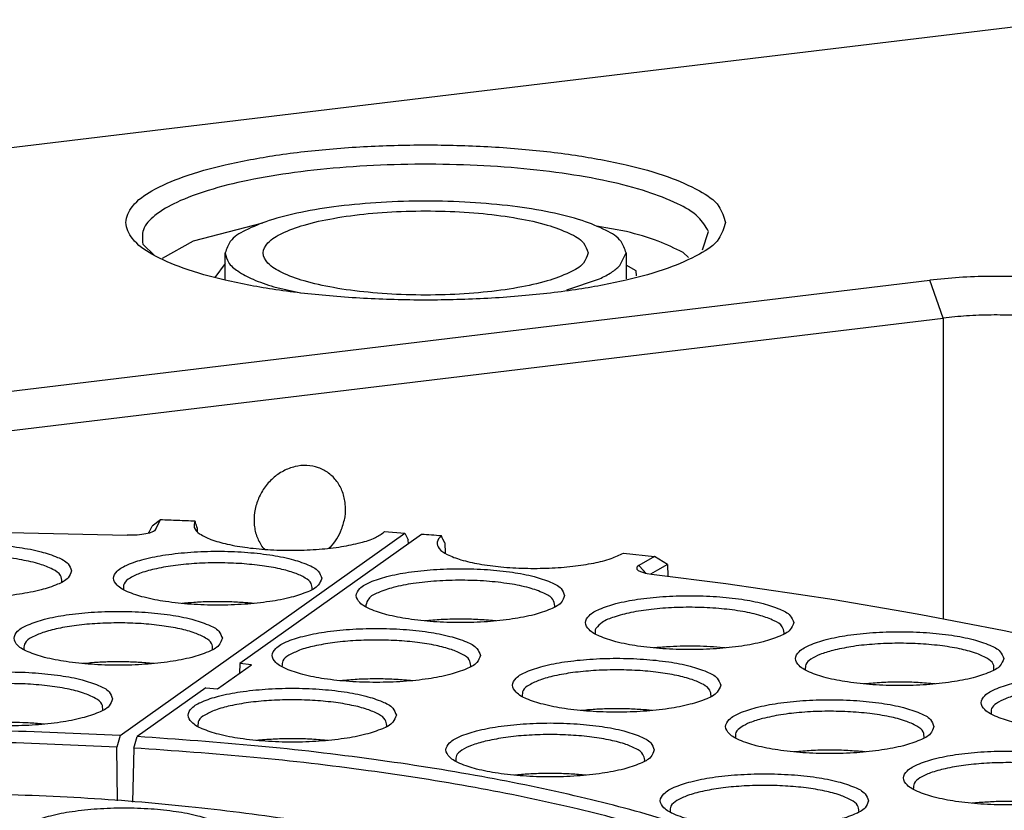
# Model space of a CAD drawing. Header units: inches. Extents: x -399 to 442, y -299 to 295.
# Tile 127 of 138: x 246 to 271, y 223 to 243. Entities that reach past the tile are written whole.
import ezdxf

# ---------------------------------------------------------------- set-up
doc = ezdxf.new("R2010")
doc.units = ezdxf.units.IN

# ---------------------------------------------------------------- blocks, each defined once
blk = doc.blocks.new('6960-0041_4__311', base_point=(313.698, 294.794))
at = {"color": 7, "linetype": 'Continuous'}
for p, q in [((313.698, 295.304), (313.698, 296.143)), ((326.206, 295.742), (326.398, 296.143)), ((326.398, 296.143), (326.398, 295.328)), ((324.518, 294.977), (325.56, 295.327)), ((315.231, 295.072), (316.083, 294.877))]:
    blk.add_line(p, q, dxfattribs=at)
for points, knots in [([(326.398, 296.143), (326.356, 296.273), (326.252, 296.593), (325.696, 296.91), (324.954, 297.21), (323.949, 297.455), (322.764, 297.644), (321.44, 297.76), (320.048, 297.8), (318.657, 297.76), (317.333, 297.644), (316.147, 297.455), (315.142, 297.21), (314.401, 296.91), (313.844, 296.593), (313.74, 296.273), (313.698, 296.143)], [0, 0, 0, 0, 0.398866, 0.983016, 1.801205, 2.839804, 4.059618, 5.407261, 6.820867, 8.234472, 9.582116, 10.801931, 11.840531, 12.658721, 13.242872, 13.641739, 13.641739, 13.641739, 13.641739]), ([(325.198, 296.143), (325.158, 296.257), (325.056, 296.543), (324.536, 296.809), (323.849, 297.064), (322.923, 297.263), (321.844, 297.406), (320.658, 297.479), (319.438, 297.479), (318.253, 297.406), (317.172, 297.263), (316.253, 297.064), (315.548, 296.809), (315.069, 296.543), (314.83, 296.143), (315.069, 295.743), (315.548, 295.477), (316.253, 295.222), (317.172, 295.023), (318.253, 294.88), (319.438, 294.807), (320.658, 294.807), (321.844, 294.88), (322.923, 295.023), (323.849, 295.222), (324.536, 295.477), (325.056, 295.743), (325.158, 296.029), (325.198, 296.143)], [0, 0, 0, 0, 0.352347, 0.885349, 1.638568, 2.59198, 3.701395, 4.909296, 6.150824, 7.358726, 8.468139, 9.421553, 10.17477, 10.707773, 11.06012, 11.412467, 11.94547, 12.698687, 13.652101, 14.761515, 15.969416, 17.210944, 18.418845, 19.52826, 20.481672, 21.234891, 21.767893, 22.12024, 22.12024, 22.12024, 22.12024]), ([(313.698, 296.143), (313.723, 296.041), (313.78, 295.804), (314.13, 295.531), (314.612, 295.274), (315.009, 295.145), (315.231, 295.072)], [0, 0, 0, 0, 0.306633, 0.714534, 1.264164, 1.960046, 1.960046, 1.960046, 1.960046]), ([(325.56, 295.327), (325.69, 295.388), (325.924, 295.498), (326.119, 295.667), (326.206, 295.742)], [0, 0, 0, 0, 0.4286507, 0.7715119, 0.7715119, 0.7715119, 0.7715119])]:
    blk.add_open_spline(points, degree=3, knots=knots, dxfattribs=at)
blk = doc.blocks.new('plugs__315', base_point=(160.242, 164.081))
blk.add_blockref('6960-0041_4__311', (313.698, 294.794))
blk = doc.blocks.new('E6980-24110__350', base_point=(64.875, 148.295))
at = {"color": 7, "linetype": 'Continuous'}
for p, q in [((340.587, 303.537), (218.14, 288.759)), ((314.88, 297.084), (312.676, 296.513)), ((326.412, 296.824), (325.466, 296.996)), ((328.817, 296.246), (329.014, 296.829)), ((312.676, 296.513), (311.702, 295.972)), ((311.083, 296.423), (311.454, 296.064)), ((328.373, 296), (328.205, 296.161)), ((313.698, 295.81), (313.363, 295.364)), ((326.723, 295.576), (326.398, 295.756)), ((326.734, 295.415), (326.723, 295.576)), ((303.915, 291.406), (336.029, 295.282)), ((303.915, 290.155), (336.451, 294.081)), ((314.949, 286.75), (314.886, 286.803)), ((317.03, 286.822), (316.979, 286.785))]:
    blk.add_line(p, q, dxfattribs=at)
at = {"color": 1, "linetype": 'Continuous'}
for q in [(336.029, 295.282), (336.451, 284.551)]:
    blk.add_line((336.451, 294.081), q, dxfattribs=at)
at = {"color": 7, "linetype": 'Continuous'}
for points, knots in [([(329.548, 297.109), (329.495, 297.29), (329.364, 297.728), (328.636, 298.185), (327.657, 298.614), (326.325, 298.976), (324.739, 299.267), (322.946, 299.469), (321.028, 299.572), (319.068, 299.572), (317.151, 299.469), (315.359, 299.267), (313.769, 298.976), (312.446, 298.614), (311.445, 298.185), (310.768, 297.728), (310.458, 297.109), (310.768, 296.489), (311.445, 296.033), (312.446, 295.604), (313.769, 295.242), (315.359, 294.95), (317.151, 294.749), (319.068, 294.646), (321.028, 294.646), (322.946, 294.749), (324.739, 294.95), (326.325, 295.242), (327.657, 295.604), (328.636, 296.033), (329.364, 296.489), (329.495, 296.928), (329.548, 297.109)], [0, 0, 0, 0, 0.551754, 1.336383, 2.424618, 3.807351, 5.442252, 7.268597, 9.214176, 11.200216, 13.145795, 14.97214, 16.607041, 17.989774, 19.078009, 19.862639, 20.414392, 20.966145, 21.750775, 22.83901, 24.221743, 25.856644, 27.682989, 29.628568, 31.614608, 33.560187, 35.386532, 37.021433, 38.404166, 39.492401, 40.277031, 40.828784, 40.828784, 40.828784, 40.828784]), ([(329.014, 296.829), (328.915, 296.988), (328.677, 297.372), (327.955, 297.757), (327.001, 298.131), (325.77, 298.442), (324.329, 298.692), (322.724, 298.865), (321.017, 298.957), (319.273, 298.961), (317.559, 298.88), (315.939, 298.715), (314.475, 298.473), (313.225, 298.167), (312.22, 297.804), (311.52, 297.408), (311.04, 296.939), (311.069, 296.581), (311.083, 296.423)], [0, 0, 0, 0, 0.554302, 1.336403, 2.373615, 3.649927, 5.128765, 6.761193, 8.490298, 10.254509, 11.990612, 13.636705, 15.135201, 16.436097, 17.501152, 18.311387, 18.887143, 19.344158, 19.344158, 19.344158, 19.344158]), ([(328.205, 296.161), (327.946, 296.286), (327.37, 296.564), (326.753, 296.732), (326.412, 296.824)], [0, 0, 0, 0, 0.859619, 1.914914, 1.914914, 1.914914, 1.914914]), ([(342.673, 294.656), (342.509, 294.733), (342.138, 294.907), (341.483, 295.08), (340.707, 295.23), (339.832, 295.335), (338.894, 295.397), (337.926, 295.409), (336.967, 295.378), (336.337, 295.313), (336.029, 295.282)], [0, 0, 0, 0, 0.544952, 1.225946, 2.024672, 2.915222, 3.866792, 4.845604, 5.816599, 6.745083, 6.745083, 6.745083, 6.745083]), ([(341.767, 293.581), (341.635, 293.643), (341.339, 293.782), (340.815, 293.92), (340.194, 294.04), (339.494, 294.124), (338.743, 294.173), (337.969, 294.183), (337.202, 294.158), (336.698, 294.107), (336.451, 294.081)], [0, 0, 0, 0, 0.435962, 0.980757, 1.619738, 2.332178, 3.093434, 3.876483, 4.653279, 5.396066, 5.396066, 5.396066, 5.396066]), ([(317.384, 287.385), (317.427, 287.516), (317.511, 287.777), (317.518, 288.186), (317.431, 288.572), (317.249, 288.911), (316.984, 289.179), (316.654, 289.354), (316.284, 289.425), (315.899, 289.388), (315.528, 289.246), (315.194, 289.011), (314.919, 288.698), (314.72, 288.329), (314.611, 287.927), (314.601, 287.521), (314.684, 287.131), (314.819, 286.911), (314.886, 286.803)], [0, 0, 0, 0, 0.414016, 0.818646, 1.210382, 1.589005, 1.95796, 2.323624, 2.693421, 3.073466, 3.466789, 3.872749, 4.287517, 4.705189, 5.119205, 5.523835, 5.915571, 6.294195, 6.294195, 6.294195, 6.294195]), ([(317.03, 286.822), (317.102, 286.907), (317.246, 287.079), (317.338, 287.282), (317.384, 287.385)], [0, 0, 0, 0, 0.3334007, 0.6678282, 0.6678282, 0.6678282, 0.6678282])]:
    blk.add_open_spline(points, degree=3, knots=knots, dxfattribs=at)
blk = doc.blocks.new('E6980-64110__351', base_point=(64.875, 148.295))
for name, p in [('E6980-24110__350', (64.875, 148.295)), ('plugs__315', (160.242, 164.081))]:
    blk.add_blockref(name, p)
blk = doc.blocks.new('N2390-20301_8__385', base_point=(310.754, 272.837))
at = {"color": 7, "linetype": 'Continuous'}
for p, q in [((319.917, 287.226), (314.156, 283.129)), ((320.576, 287.111), (320.545, 287.177)), ((320.596, 287.07), (320.576, 287.111)), ((320.654, 286.962), (320.596, 287.07)), ((320.654, 286.962), (320.662, 286.628)), ((326.317, 286.634), (327.305, 286.522)), ((327.305, 286.522), (326.809, 286.241)), ((327.71, 286.272), (327.305, 286.522)), ((326.743, 286.182), (326.736, 286.162)), ((326.736, 286.162), (326.745, 286.121)), ((326.758, 286.202), (326.743, 286.182)), ((326.809, 286.241), (326.758, 286.202)), ((327.71, 286.272), (327.398, 286.095)), ((327.71, 286.272), (327.719, 285.899)), ((326.745, 286.121), (326.785, 286.082)), ((326.785, 286.082), (326.854, 286.045)), ((326.854, 286.045), (326.949, 286.013)), ((326.949, 286.013), (327.005, 285.998)), ((327.005, 285.998), (327.067, 285.986)), ((327.067, 285.986), (327.202, 285.965)), ((327.398, 286.095), (327.177, 285.969)), ((327.202, 285.965), (329.564, 285.663)), ((329.564, 285.663), (331.866, 285.333)), ((331.866, 285.333), (332.994, 285.157)), ((318.159, 284.932), (318.162, 284.922)), ((324.135, 284.92), (324.147, 284.96)), ((332.994, 285.157), (335.2, 284.785)), ((335.2, 284.785), (335.74, 284.688)), ((335.74, 284.688), (338.377, 284.178)), ((320.079, 284.487), (320.019, 284.481)), ((322.277, 284.481), (322.233, 284.486)), ((325.423, 284.075), (325.427, 284.065)), ((331.4, 284.064), (331.411, 284.103)), ((338.377, 284.178), (340.893, 283.627)), ((327.326, 283.629), (327.283, 283.624)), ((329.54, 283.624), (329.48, 283.631)), ((313.455, 282.328), (314.532, 283.094)), ((314.156, 283.129), (314.149, 282.821)), ((314.532, 283.094), (314.156, 283.129)), ((315.494, 283.037), (315.498, 283.027)), ((321.471, 283.026), (321.482, 283.065)), ((332.08, 282.935), (332.084, 282.925)), ((317.414, 282.593), (317.355, 282.586)), ((319.612, 282.586), (319.568, 282.591)), ((333.966, 282.487), (333.939, 282.484)), ((336.196, 282.484), (336.119, 282.492)), ((313.079, 282.363), (310.905, 280.817)), ((313.079, 282.363), (313.455, 282.328)), ((329.084, 282.08), (329.095, 282.11)), ((323.109, 282.092), (323.114, 282.081)), ((325.123, 281.656), (324.97, 281.641)), ((327.227, 281.641), (327.046, 281.659)), ((337.965, 281.539), (337.969, 281.529)), ((318.806, 281.131), (318.817, 281.17)), ((312.83, 281.142), (312.833, 281.132)), ((310.794, 280.453), (310.905, 280.817)), ((314.75, 280.698), (314.69, 280.691)), ((316.947, 280.692), (316.904, 280.697)), ((329.865, 280.78), (329.869, 280.77)), ((335.842, 280.769), (335.844, 280.773)), ((310.794, 280.453), (310.754, 278.74)), ((331.742, 280.331), (331.724, 280.329)), ((333.982, 280.329), (333.896, 280.339)), ((321.002, 280.039), (321.006, 280.031)), ((326.976, 280.029), (326.989, 280.069)), ((322.969, 279.601), (322.863, 279.59)), ((325.121, 279.591), (324.893, 279.612)), ((335.503, 279.151), (335.507, 279.142)), ((337.473, 278.713), (337.364, 278.701))]:
    blk.add_line(p, q, dxfattribs=at)
at = {"color": 1, "linetype": 'Continuous'}
for p, q in [((326.948, 286.079), (326.809, 286.241)), ((327.021, 285.995), (326.948, 286.079))]:
    blk.add_line(p, q, dxfattribs=at)
at = {"color": 7, "linetype": 'Continuous'}
for points, knots in [([(320.545, 287.177), (320.441, 287.186), (320.231, 287.202), (320.022, 287.218), (319.917, 287.226)], [0, 0, 0, 0, 0.3145229, 0.629541, 0.629541, 0.629541, 0.629541]), ([(320.545, 287.177), (320.484, 287.116), (320.369, 286.999), (320.479, 286.724), (320.772, 286.559), (321.201, 286.397), (321.775, 286.273), (322.453, 286.185), (323.196, 286.143), (323.958, 286.149), (324.69, 286.202), (325.344, 286.303), (325.89, 286.427), (326.188, 286.571), (326.317, 286.634)], [0, 0, 0, 0, 0.23831, 0.448528, 0.766886, 1.229392, 1.824038, 2.520697, 3.279656, 4.056109, 4.803883, 5.479059, 6.043783, 6.471241, 6.471241, 6.471241, 6.471241]), ([(324.45, 285.283), (324.419, 285.363), (324.339, 285.566), (323.951, 285.742), (323.444, 285.913), (322.765, 286.038), (321.987, 286.119), (321.149, 286.147), (320.313, 286.119), (319.532, 286.038), (318.859, 285.913), (318.337, 285.742), (317.983, 285.566), (317.798, 285.283), (317.983, 285.001), (318.337, 284.825), (318.859, 284.654), (319.532, 284.529), (320.313, 284.447), (321.149, 284.42), (321.987, 284.447), (322.765, 284.529), (323.444, 284.654), (323.951, 284.825), (324.339, 285.001), (324.419, 285.204), (324.45, 285.283)], [0, 0, 0, 0, 0.248013, 0.63675, 1.190211, 1.887011, 2.687469, 3.542067, 4.396665, 5.197123, 5.893923, 6.447384, 6.83612, 7.084134, 7.332147, 7.720883, 8.274345, 8.971144, 9.771602, 10.626201, 11.480799, 12.281257, 12.978057, 13.531518, 13.920254, 14.168267, 14.168267, 14.168267, 14.168267]), ([(324.147, 284.96), (324.13, 285.034), (324.087, 285.222), (323.741, 285.392), (323.292, 285.552), (322.674, 285.672), (321.96, 285.751), (321.186, 285.779), (320.41, 285.755), (319.688, 285.681), (319.059, 285.565), (318.594, 285.406), (318.237, 285.242), (318.174, 285.053), (318.15, 284.979)], [0, 0, 0, 0, 0.21803, 0.557769, 1.053549, 1.687886, 2.423832, 3.214244, 4.007125, 4.750264, 5.395858, 5.905728, 6.259861, 6.484726, 6.484726, 6.484726, 6.484726]), ([(331.714, 284.427), (331.683, 284.506), (331.603, 284.709), (331.215, 284.885), (330.708, 285.056), (330.029, 285.181), (329.251, 285.263), (328.414, 285.29), (327.577, 285.263), (326.796, 285.181), (326.123, 285.056), (325.601, 284.885), (325.247, 284.709), (325.062, 284.427), (325.247, 284.144), (325.601, 283.968), (326.123, 283.797), (326.796, 283.672), (327.577, 283.59), (328.414, 283.563), (329.251, 283.59), (330.029, 283.672), (330.708, 283.797), (331.215, 283.968), (331.603, 284.144), (331.683, 284.347), (331.714, 284.427)], [0, 0, 0, 0, 0.248013, 0.63675, 1.190211, 1.887011, 2.687469, 3.542067, 4.396665, 5.197123, 5.893923, 6.447384, 6.83612, 7.084134, 7.332147, 7.720883, 8.274345, 8.971144, 9.771602, 10.626201, 11.480799, 12.281257, 12.978057, 13.531518, 13.920254, 14.168267, 14.168267, 14.168267, 14.168267]), ([(318.15, 284.979), (318.151, 284.971), (318.152, 284.955), (318.157, 284.94), (318.159, 284.932)], [0, 0, 0, 0, 0.02394409, 0.04837223, 0.04837223, 0.04837223, 0.04837223]), ([(331.411, 284.103), (331.397, 284.173), (331.36, 284.349), (331.048, 284.516), (330.638, 284.671), (330.071, 284.793), (329.409, 284.878), (328.681, 284.918), (327.937, 284.912), (327.223, 284.858), (326.582, 284.764), (326.063, 284.625), (325.664, 284.483), (325.506, 284.312), (325.443, 284.244)], [0, 0, 0, 0, 0.205916, 0.518438, 0.972193, 1.555098, 2.237418, 2.980061, 3.73899, 4.468896, 5.126753, 5.675603, 6.089501, 6.364766, 6.364766, 6.364766, 6.364766]), ([(322.233, 284.486), (322.057, 284.501), (321.698, 284.531), (321.156, 284.542), (320.614, 284.532), (320.255, 284.502), (320.079, 284.487)], [0, 0, 0, 0, 0.530397, 1.078154, 1.626125, 2.157152, 2.157152, 2.157152, 2.157152]), ([(321.785, 283.388), (321.754, 283.468), (321.674, 283.671), (321.286, 283.847), (320.779, 284.018), (320.101, 284.143), (319.322, 284.225), (318.485, 284.252), (317.648, 284.225), (316.868, 284.143), (316.195, 284.018), (315.673, 283.847), (315.318, 283.671), (315.133, 283.388), (315.318, 283.106), (315.673, 282.93), (316.195, 282.759), (316.868, 282.634), (317.648, 282.552), (318.485, 282.525), (319.322, 282.552), (320.101, 282.634), (320.779, 282.759), (321.286, 282.93), (321.674, 283.106), (321.754, 283.309), (321.785, 283.388)], [0, 0, 0, 0, 0.248013, 0.63675, 1.190211, 1.887011, 2.687469, 3.542067, 4.396665, 5.197123, 5.893923, 6.447384, 6.83612, 7.084134, 7.332147, 7.720883, 8.274345, 8.971144, 9.771602, 10.626201, 11.480799, 12.281257, 12.978057, 13.531518, 13.920254, 14.168267, 14.168267, 14.168267, 14.168267]), ([(325.443, 284.244), (325.43, 284.216), (325.406, 284.162), (325.418, 284.104), (325.423, 284.075)], [0, 0, 0, 0, 0.0887944, 0.1738582, 0.1738582, 0.1738582, 0.1738582]), ([(338.37, 283.286), (338.339, 283.365), (338.26, 283.569), (337.872, 283.744), (337.365, 283.916), (336.686, 284.041), (335.908, 284.122), (335.07, 284.15), (334.234, 284.122), (333.453, 284.041), (332.78, 283.916), (332.258, 283.744), (331.904, 283.569), (331.718, 283.286), (331.904, 283.004), (332.258, 282.828), (332.78, 282.657), (333.453, 282.532), (334.234, 282.45), (335.07, 282.423), (335.908, 282.45), (336.686, 282.532), (337.365, 282.657), (337.872, 282.828), (338.26, 283.004), (338.339, 283.207), (338.37, 283.286)], [0, 0, 0, 0, 0.248013, 0.63675, 1.190211, 1.887011, 2.687469, 3.542067, 4.396665, 5.197123, 5.893923, 6.447384, 6.83612, 7.084134, 7.332147, 7.720883, 8.274345, 8.971144, 9.771602, 10.626201, 11.480799, 12.281257, 12.978057, 13.531518, 13.920254, 14.168267, 14.168267, 14.168267, 14.168267]), ([(321.482, 283.065), (321.471, 283.129), (321.445, 283.286), (321.183, 283.447), (320.833, 283.594), (320.346, 283.716), (319.768, 283.808), (319.119, 283.865), (318.436, 283.882), (317.757, 283.859), (317.115, 283.798), (316.549, 283.698), (316.078, 283.58), (315.821, 283.45), (315.71, 283.394)], [0, 0, 0, 0, 0.187061, 0.458678, 0.848657, 1.351875, 1.948247, 2.609723, 3.303592, 3.994979, 4.64917, 5.233954, 5.722169, 6.095254, 6.095254, 6.095254, 6.095254]), ([(327.795, 283.665), (327.715, 283.66), (327.559, 283.651), (327.403, 283.636), (327.326, 283.629)], [0, 0, 0, 0, 0.2377156, 0.4701306, 0.4701306, 0.4701306, 0.4701306]), ([(329.48, 283.631), (329.343, 283.643), (329.066, 283.667), (328.645, 283.682), (328.22, 283.684), (327.936, 283.671), (327.795, 283.665)], [0, 0, 0, 0, 0.41116, 0.834763, 1.262789, 1.687111, 1.687111, 1.687111, 1.687111]), ([(338.058, 282.925), (338.059, 282.992), (338.061, 283.154), (337.795, 283.333), (337.44, 283.485), (336.932, 283.614), (336.323, 283.71), (335.638, 283.766), (334.921, 283.78), (334.212, 283.747), (333.553, 283.679), (333.141, 283.588), (332.95, 283.546)], [0, 0, 0, 0, 0.190816, 0.460842, 0.860286, 1.385621, 2.013973, 2.712669, 3.443486, 4.165839, 4.839752, 5.428895, 5.428895, 5.428895, 5.428895]), ([(315.71, 283.394), (315.632, 283.343), (315.499, 283.257), (315.496, 283.102), (315.494, 283.037)], [0, 0, 0, 0, 0.2576241, 0.4411803, 0.4411803, 0.4411803, 0.4411803]), ([(332.95, 283.546), (332.812, 283.506), (332.569, 283.437), (332.283, 283.295), (332.077, 283.131), (332.079, 282.994), (332.08, 282.935)], [0, 0, 0, 0, 0.426334, 0.75123, 0.977273, 1.145809, 1.145809, 1.145809, 1.145809]), ([(329.4, 282.443), (329.369, 282.522), (329.289, 282.726), (328.901, 282.901), (328.394, 283.073), (327.715, 283.198), (326.937, 283.279), (326.1, 283.307), (325.263, 283.279), (324.483, 283.198), (323.81, 283.073), (323.288, 282.901), (322.933, 282.726), (322.748, 282.443), (322.933, 282.161), (323.288, 281.985), (323.81, 281.814), (324.483, 281.689), (325.263, 281.607), (326.1, 281.58), (326.937, 281.607), (327.715, 281.689), (328.394, 281.814), (328.901, 281.985), (329.289, 282.161), (329.369, 282.364), (329.4, 282.443)], [0, 0, 0, 0, 0.248013, 0.63675, 1.190211, 1.887011, 2.687469, 3.542067, 4.396665, 5.197123, 5.893923, 6.447384, 6.83612, 7.084134, 7.332147, 7.720883, 8.274345, 8.971144, 9.771602, 10.626201, 11.480799, 12.281257, 12.978057, 13.531518, 13.920254, 14.168267, 14.168267, 14.168267, 14.168267]), ([(329.095, 282.11), (329.088, 282.174), (329.069, 282.331), (328.811, 282.495), (328.465, 282.643), (327.98, 282.767), (327.401, 282.861), (326.75, 282.918), (326.065, 282.937), (325.382, 282.914), (324.736, 282.853), (324.167, 282.756), (323.693, 282.629), (323.36, 282.481), (323.114, 282.309), (323.11, 282.156), (323.109, 282.092)], [0, 0, 0, 0, 0.185983, 0.453656, 0.840472, 1.342214, 1.938898, 2.602262, 3.299204, 3.994351, 4.652453, 5.24077, 5.731689, 6.106346, 6.36299, 6.546092, 6.546092, 6.546092, 6.546092]), ([(344.256, 281.89), (344.225, 281.97), (344.145, 282.173), (343.758, 282.349), (343.25, 282.52), (342.572, 282.645), (341.793, 282.726), (340.956, 282.754), (340.119, 282.726), (339.339, 282.645), (338.666, 282.52), (338.144, 282.349), (337.789, 282.173), (337.604, 281.89), (337.789, 281.608), (338.144, 281.432), (338.666, 281.261), (339.339, 281.136), (340.119, 281.054), (340.956, 281.027), (341.793, 281.054), (342.572, 281.136), (343.25, 281.261), (343.758, 281.432), (344.145, 281.608), (344.225, 281.811), (344.256, 281.89)], [0, 0, 0, 0, 0.248013, 0.63675, 1.190211, 1.887011, 2.687469, 3.542067, 4.396665, 5.197123, 5.893923, 6.447384, 6.83612, 7.084134, 7.332147, 7.720883, 8.274345, 8.971144, 9.771602, 10.626201, 11.480799, 12.281257, 12.978057, 13.531518, 13.920254, 14.168267, 14.168267, 14.168267, 14.168267]), ([(319.568, 282.591), (319.392, 282.606), (319.034, 282.636), (318.492, 282.647), (317.949, 282.637), (317.591, 282.607), (317.414, 282.593)], [0, 0, 0, 0, 0.530395, 1.078151, 1.62612, 2.157145, 2.157145, 2.157145, 2.157145]), ([(336.119, 282.492), (335.943, 282.507), (335.584, 282.536), (335.041, 282.545), (334.499, 282.533), (334.141, 282.502), (333.966, 282.487)], [0, 0, 0, 0, 0.532077, 1.080387, 1.627759, 2.15706, 2.15706, 2.15706, 2.15706]), ([(319.12, 281.494), (319.089, 281.573), (319.01, 281.776), (318.622, 281.952), (318.115, 282.123), (317.436, 282.248), (316.657, 282.33), (315.82, 282.357), (314.983, 282.33), (314.203, 282.248), (313.53, 282.123), (313.008, 281.952), (312.654, 281.776), (312.468, 281.494), (312.654, 281.211), (313.008, 281.035), (313.53, 280.864), (314.203, 280.739), (314.983, 280.658), (315.82, 280.63), (316.657, 280.658), (317.436, 280.739), (318.115, 280.864), (318.622, 281.035), (319.01, 281.211), (319.089, 281.414), (319.12, 281.494)], [0, 0, 0, 0, 0.248013, 0.63675, 1.190211, 1.887011, 2.687469, 3.542067, 4.396665, 5.197123, 5.893923, 6.447384, 6.83612, 7.084134, 7.332147, 7.720883, 8.274345, 8.971144, 9.771602, 10.626201, 11.480799, 12.281257, 12.978057, 13.531518, 13.920254, 14.168267, 14.168267, 14.168267, 14.168267]), ([(338.822, 282.146), (338.686, 282.107), (338.447, 282.038), (338.165, 281.897), (337.962, 281.733), (337.965, 281.597), (337.965, 281.539)], [0, 0, 0, 0, 0.42095, 0.741739, 0.965267, 1.132566, 1.132566, 1.132566, 1.132566]), ([(318.817, 281.17), (318.807, 281.234), (318.781, 281.391), (318.519, 281.552), (318.169, 281.699), (317.682, 281.821), (317.103, 281.913), (316.454, 281.97), (315.772, 281.987), (315.092, 281.964), (314.451, 281.903), (313.884, 281.803), (313.413, 281.685), (313.157, 281.555), (313.045, 281.499)], [0, 0, 0, 0, 0.187061, 0.458679, 0.848658, 1.351875, 1.948246, 2.609721, 3.303589, 3.994975, 4.649166, 5.233949, 5.722165, 6.09525, 6.09525, 6.09525, 6.09525]), ([(336.156, 281.131), (336.125, 281.211), (336.045, 281.414), (335.657, 281.59), (335.15, 281.761), (334.471, 281.886), (333.693, 281.968), (332.856, 281.995), (332.019, 281.968), (331.239, 281.886), (330.565, 281.761), (330.044, 281.59), (329.689, 281.414), (329.504, 281.131), (329.689, 280.849), (330.044, 280.673), (330.565, 280.502), (331.239, 280.377), (332.019, 280.295), (332.856, 280.268), (333.693, 280.295), (334.471, 280.377), (335.15, 280.502), (335.657, 280.673), (336.045, 280.849), (336.125, 281.052), (336.156, 281.131)], [0, 0, 0, 0, 0.248013, 0.63675, 1.190211, 1.887011, 2.687469, 3.542067, 4.396665, 5.197123, 5.893923, 6.447384, 6.83612, 7.084134, 7.332147, 7.720883, 8.274345, 8.971144, 9.771602, 10.626201, 11.480799, 12.281257, 12.978057, 13.531518, 13.920254, 14.168267, 14.168267, 14.168267, 14.168267]), ([(313.045, 281.499), (312.968, 281.448), (312.834, 281.362), (312.831, 281.207), (312.83, 281.142)], [0, 0, 0, 0, 0.2576251, 0.4411817, 0.4411817, 0.4411817, 0.4411817]), ([(327.046, 281.659), (326.888, 281.67), (326.568, 281.693), (326.084, 281.701), (325.6, 281.692), (325.28, 281.668), (325.123, 281.656)], [0, 0, 0, 0, 0.47605, 0.963778, 1.451105, 1.925967, 1.925967, 1.925967, 1.925967]), ([(335.844, 280.773), (335.844, 280.84), (335.844, 281.002), (335.577, 281.18), (335.22, 281.332), (334.71, 281.461), (334.1, 281.556), (333.415, 281.612), (332.697, 281.625), (331.989, 281.592), (331.33, 281.523), (330.92, 281.432), (330.728, 281.389)], [0, 0, 0, 0, 0.191071, 0.462587, 0.863685, 1.390472, 2.019915, 2.719248, 3.450204, 4.172185, 4.845247, 5.433123, 5.433123, 5.433123, 5.433123]), ([(327.292, 280.393), (327.261, 280.472), (327.181, 280.675), (326.794, 280.851), (326.286, 281.022), (325.608, 281.147), (324.829, 281.229), (323.992, 281.256), (323.155, 281.229), (322.375, 281.147), (321.702, 281.022), (321.18, 280.851), (320.825, 280.675), (320.64, 280.393), (320.825, 280.11), (321.18, 279.934), (321.702, 279.763), (322.375, 279.638), (323.155, 279.557), (323.992, 279.529), (324.829, 279.557), (325.608, 279.638), (326.286, 279.763), (326.794, 279.934), (327.181, 280.11), (327.261, 280.313), (327.292, 280.393)], [0, 0, 0, 0, 0.248013, 0.63675, 1.190211, 1.887011, 2.687469, 3.542067, 4.396665, 5.197123, 5.893923, 6.447384, 6.83612, 7.084134, 7.332147, 7.720883, 8.274345, 8.971144, 9.771602, 10.626201, 11.480799, 12.281257, 12.978057, 13.531518, 13.920254, 14.168267, 14.168267, 14.168267, 14.168267]), ([(330.728, 281.389), (330.592, 281.35), (330.35, 281.281), (330.067, 281.139), (329.862, 280.975), (329.864, 280.839), (329.865, 280.78)], [0, 0, 0, 0, 0.423651, 0.746498, 0.971284, 1.139205, 1.139205, 1.139205, 1.139205]), ([(326.989, 280.069), (326.978, 280.134), (326.95, 280.295), (326.678, 280.457), (326.317, 280.606), (325.815, 280.728), (325.22, 280.819), (324.555, 280.873), (323.859, 280.886), (323.171, 280.856), (322.528, 280.792), (322.124, 280.707), (321.934, 280.668)], [0, 0, 0, 0, 0.190695, 0.470045, 0.872132, 1.390628, 2.003736, 2.681425, 3.388915, 4.089372, 4.74644, 5.326805, 5.326805, 5.326805, 5.326805]), ([(330.114, 277.313), (329.322, 277.604), (327.63, 278.225), (324.852, 278.945), (321.741, 279.592), (318.334, 280.123), (314.692, 280.55), (312.185, 280.727), (310.905, 280.817)], [0, 0, 0, 0, 2.527921, 5.405298, 8.597196, 12.060257, 15.744753, 19.596151, 19.596151, 19.596151, 19.596151]), ([(316.904, 280.697), (316.727, 280.711), (316.369, 280.742), (315.827, 280.753), (315.285, 280.742), (314.926, 280.712), (314.75, 280.698)], [0, 0, 0, 0, 0.530394, 1.078149, 1.626116, 2.157141, 2.157141, 2.157141, 2.157141]), ([(321.934, 280.668), (321.787, 280.628), (321.527, 280.558), (321.222, 280.413), (321, 280.244), (321.002, 280.1), (321.002, 280.039)], [0, 0, 0, 0, 0.453968, 0.799543, 1.037849, 1.212768, 1.212768, 1.212768, 1.212768]), ([(329.837, 276.989), (329.052, 277.276), (327.373, 277.891), (324.619, 278.603), (321.534, 279.243), (318.157, 279.768), (314.547, 280.19), (312.064, 280.364), (310.794, 280.453)], [0, 0, 0, 0, 2.50722, 5.360363, 8.524721, 11.95726, 15.60865, 19.424812, 19.424812, 19.424812, 19.424812]), ([(333.896, 280.339), (333.719, 280.353), (333.36, 280.381), (332.817, 280.39), (332.275, 280.378), (331.918, 280.347), (331.742, 280.331)], [0, 0, 0, 0, 0.532484, 1.080917, 1.628125, 2.156982, 2.156982, 2.156982, 2.156982]), ([(341.793, 279.504), (341.762, 279.583), (341.682, 279.786), (341.295, 279.962), (340.787, 280.133), (340.109, 280.258), (339.33, 280.34), (338.493, 280.367), (337.656, 280.34), (336.876, 280.258), (336.203, 280.133), (335.681, 279.962), (335.327, 279.786), (335.141, 279.504), (335.327, 279.221), (335.681, 279.046), (336.203, 278.874), (336.876, 278.749), (337.656, 278.668), (338.493, 278.64), (339.33, 278.668), (340.109, 278.749), (340.787, 278.874), (341.295, 279.046), (341.682, 279.221), (341.762, 279.425), (341.793, 279.504)], [0, 0, 0, 0, 0.248013, 0.63675, 1.190211, 1.887011, 2.687469, 3.542067, 4.396665, 5.197123, 5.893923, 6.447384, 6.83612, 7.084134, 7.332147, 7.720883, 8.274345, 8.971144, 9.771602, 10.626201, 11.480799, 12.281257, 12.978057, 13.531518, 13.920254, 14.168267, 14.168267, 14.168267, 14.168267]), ([(341.49, 279.181), (341.48, 279.245), (341.453, 279.401), (341.19, 279.563), (340.839, 279.71), (340.351, 279.832), (339.77, 279.924), (339.12, 279.98), (338.436, 279.997), (337.755, 279.974), (337.113, 279.911), (336.548, 279.814), (336.078, 279.687), (335.748, 279.539), (335.505, 279.367), (335.504, 279.214), (335.503, 279.151)], [0, 0, 0, 0, 0.187439, 0.459857, 0.851091, 1.355894, 1.954009, 2.617181, 3.312489, 4.004853, 4.659391, 5.243772, 5.730803, 6.10204, 6.356217, 6.538488, 6.538488, 6.538488, 6.538488]), ([(324.893, 279.612), (324.734, 279.623), (324.412, 279.645), (323.928, 279.651), (323.445, 279.64), (323.126, 279.614), (322.969, 279.601)], [0, 0, 0, 0, 0.47774, 0.965974, 1.452606, 1.925594, 1.925594, 1.925594, 1.925594]), ([(334.084, 278.782), (334.053, 278.861), (333.974, 279.064), (333.586, 279.24), (333.079, 279.411), (332.4, 279.536), (331.622, 279.618), (330.784, 279.645), (329.948, 279.618), (329.167, 279.536), (328.494, 279.411), (327.972, 279.24), (327.618, 279.064), (327.432, 278.782), (327.618, 278.499), (327.972, 278.323), (328.494, 278.152), (329.167, 278.027), (329.948, 277.946), (330.784, 277.918), (331.622, 277.946), (332.4, 278.027), (333.079, 278.152), (333.586, 278.323), (333.974, 278.499), (334.053, 278.703), (334.084, 278.782)], [0, 0, 0, 0, 0.248013, 0.63675, 1.190211, 1.887011, 2.687469, 3.542067, 4.396665, 5.197123, 5.893923, 6.447384, 6.83612, 7.084134, 7.332147, 7.720883, 8.274345, 8.971144, 9.771602, 10.626201, 11.480799, 12.281257, 12.978057, 13.531518, 13.920254, 14.168267, 14.168267, 14.168267, 14.168267]), ([(333.78, 278.448), (333.772, 278.512), (333.755, 278.668), (333.496, 278.833), (333.151, 278.981), (332.666, 279.105), (332.087, 279.199), (331.436, 279.257), (330.751, 279.275), (330.067, 279.253), (329.422, 279.191), (328.852, 279.094), (328.378, 278.968), (328.045, 278.819), (327.798, 278.648), (327.795, 278.494), (327.794, 278.43)], [0, 0, 0, 0, 0.185908, 0.45329, 0.839845, 1.341423, 1.938057, 2.601477, 3.298564, 3.99392, 4.652267, 5.240834, 5.731979, 6.106814, 6.363568, 6.546721, 6.546721, 6.546721, 6.546721]), ([(339.396, 278.723), (339.237, 278.734), (338.916, 278.756), (338.432, 278.762), (337.949, 278.751), (337.63, 278.725), (337.473, 278.713)], [0, 0, 0, 0, 0.477655, 0.965866, 1.452539, 1.925629, 1.925629, 1.925629, 1.925629])]:
    blk.add_open_spline(points, degree=3, knots=knots, dxfattribs=at)
blk = doc.blocks.new('N2390-20301_7__386', base_point=(275.937, 277.302))
at = {"color": 7, "linetype": 'Continuous'}
for p, q in [((311.283, 287.291), (311.381, 287.484)), ((311.643, 287.684), (311.381, 287.484)), ((311.487, 287.378), (311.643, 287.684)), ((312.762, 287.563), (312.74, 287.642)), ((312.771, 287.536), (312.762, 287.563)), ((312.809, 287.43), (312.771, 287.536)), ((312.809, 287.43), (312.811, 287.308)), ((304.024, 287.307), (307.312, 287.278)), ((307.312, 287.278), (310.59, 287.198)), ((310.364, 280.849), (319.387, 287.265)), ((310.746, 287.197), (310.59, 287.198)), ((310.825, 287.199), (310.746, 287.197)), ((310.902, 287.203), (310.825, 287.199)), ((311.049, 287.218), (310.902, 287.203)), ((311.183, 287.24), (311.049, 287.218)), ((311.297, 287.268), (311.183, 287.24)), ((311.267, 287.26), (311.283, 287.291)), ((311.388, 287.301), (311.297, 287.268)), ((311.423, 287.319), (311.388, 287.301)), ((311.453, 287.338), (311.423, 287.319)), ((311.487, 287.378), (311.453, 287.338)), ((318.747, 287.311), (319.387, 287.265)), ((319.387, 287.265), (319.497, 287.05)), ((319.5, 286.929), (319.497, 287.05)), ((308.512, 285.708), (308.517, 285.722)), ((316.444, 285.474), (316.449, 285.489)), ((312.403, 285.041), (312.331, 285.033)), ((314.587, 285.033), (314.557, 285.037)), ((307.308, 283.602), (307.32, 283.568)), ((313.289, 283.569), (313.296, 283.584)), ((309.37, 283.148), (309.176, 283.129)), ((311.433, 283.129), (311.294, 283.143)), ((309.812, 281.648), (309.814, 281.652)), ((307.954, 281.207), (307.861, 281.217)), ((310.364, 280.849), (310.263, 280.484)), ((310.283, 278.784), (310.263, 280.484))]:
    blk.add_line(p, q, dxfattribs=at)
at = {"color": 1, "linetype": 'Continuous'}
blk.add_line((311.487, 287.378), (311.423, 287.319), dxfattribs=at)
at = {"color": 7, "linetype": 'Continuous'}
for points, knots in [([(312.74, 287.642), (312.557, 287.65), (312.192, 287.664), (311.826, 287.678), (311.643, 287.684)], [0, 0, 0, 0, 0.548465, 1.097659, 1.097659, 1.097659, 1.097659]), ([(312.74, 287.642), (312.72, 287.573), (312.675, 287.413), (312.925, 287.199), (313.276, 287.041), (313.794, 286.897), (314.427, 286.792), (315.148, 286.729), (315.907, 286.713), (316.658, 286.746), (317.355, 286.822), (317.948, 286.946), (318.421, 287.083), (318.652, 287.244), (318.747, 287.311)], [0, 0, 0, 0, 0.202502, 0.46227, 0.85959, 1.397597, 2.052729, 2.788933, 3.563217, 4.329577, 5.042626, 5.66127, 6.152929, 6.500608, 6.500608, 6.500608, 6.500608]), ([(308.825, 286.069), (308.794, 286.149), (308.715, 286.352), (308.327, 286.528), (307.82, 286.699), (307.141, 286.824), (306.363, 286.905), (305.525, 286.933), (304.689, 286.905), (303.908, 286.824), (303.235, 286.699), (302.713, 286.528), (302.359, 286.352), (302.173, 286.069), (302.359, 285.787), (302.713, 285.611), (303.235, 285.44), (303.908, 285.315), (304.689, 285.233), (305.525, 285.206), (306.363, 285.233), (307.141, 285.315), (307.82, 285.44), (308.327, 285.611), (308.715, 285.787), (308.794, 285.99), (308.825, 286.069)], [0, 0, 0, 0, 0.248013, 0.63675, 1.190211, 1.887011, 2.687469, 3.542067, 4.396665, 5.197123, 5.893923, 6.447384, 6.83612, 7.084134, 7.332147, 7.720883, 8.274345, 8.971144, 9.771602, 10.626201, 11.480799, 12.281257, 12.978057, 13.531518, 13.920254, 14.168267, 14.168267, 14.168267, 14.168267]), ([(308.517, 285.722), (308.511, 285.793), (308.495, 285.971), (308.186, 286.148), (307.782, 286.305), (307.212, 286.431), (306.541, 286.521), (306.059, 286.542), (305.807, 286.553)], [0, 0, 0, 0, 0.204326, 0.509613, 0.96081, 1.547371, 2.238702, 2.993856, 2.993856, 2.993856, 2.993856]), ([(316.757, 285.835), (316.726, 285.915), (316.646, 286.118), (316.259, 286.294), (315.751, 286.465), (315.073, 286.59), (314.294, 286.672), (313.457, 286.699), (312.62, 286.672), (311.84, 286.59), (311.167, 286.465), (310.645, 286.294), (310.29, 286.118), (310.105, 285.835), (310.29, 285.553), (310.645, 285.377), (311.167, 285.206), (311.84, 285.081), (312.62, 284.999), (313.457, 284.972), (314.294, 284.999), (315.073, 285.081), (315.751, 285.206), (316.259, 285.377), (316.646, 285.553), (316.726, 285.756), (316.757, 285.835)], [0, 0, 0, 0, 0.248013, 0.63675, 1.190211, 1.887011, 2.687469, 3.542067, 4.396665, 5.197123, 5.893923, 6.447384, 6.83612, 7.084134, 7.332147, 7.720883, 8.274345, 8.971144, 9.771602, 10.626201, 11.480799, 12.281257, 12.978057, 13.531518, 13.920254, 14.168267, 14.168267, 14.168267, 14.168267]), ([(314.22, 286.297), (313.983, 286.308), (313.507, 286.331), (312.805, 286.31), (312.138, 286.251), (311.549, 286.154), (311.059, 286.025), (310.717, 285.874), (310.464, 285.696), (310.468, 285.539), (310.47, 285.473)], [0, 0, 0, 0, 0.712601, 1.427941, 2.107791, 2.716446, 3.223671, 3.608726, 3.869708, 4.05668, 4.05668, 4.05668, 4.05668]), ([(316.449, 285.489), (316.446, 285.552), (316.441, 285.703), (316.198, 285.872), (315.87, 286.019), (315.404, 286.145), (314.843, 286.243), (314.436, 286.278), (314.22, 286.297)], [0, 0, 0, 0, 0.181296, 0.435457, 0.804816, 1.287792, 1.866393, 2.514191, 2.514191, 2.514191, 2.514191]), ([(314.326, 285.057), (314.167, 285.068), (313.845, 285.089), (313.361, 285.093), (312.878, 285.081), (312.56, 285.054), (312.403, 285.041)], [0, 0, 0, 0, 0.478811, 0.967314, 1.453408, 1.925065, 1.925065, 1.925065, 1.925065]), ([(314.557, 285.037), (314.519, 285.04), (314.442, 285.048), (314.365, 285.054), (314.326, 285.057)], [0, 0, 0, 0, 0.1152871, 0.232099, 0.232099, 0.232099, 0.232099]), ([(313.604, 283.931), (313.573, 284.01), (313.493, 284.214), (313.105, 284.389), (312.598, 284.561), (311.92, 284.686), (311.141, 284.767), (310.304, 284.795), (309.467, 284.767), (308.687, 284.686), (308.014, 284.561), (307.492, 284.389), (307.137, 284.214), (306.952, 283.931), (307.137, 283.649), (307.492, 283.473), (308.014, 283.302), (308.687, 283.177), (309.467, 283.095), (310.304, 283.068), (311.141, 283.095), (311.92, 283.177), (312.598, 283.302), (313.105, 283.473), (313.493, 283.649), (313.573, 283.852), (313.604, 283.931)], [0, 0, 0, 0, 0.248013, 0.63675, 1.190211, 1.887011, 2.687469, 3.542067, 4.396665, 5.197123, 5.893923, 6.447384, 6.83612, 7.084134, 7.332147, 7.720883, 8.274345, 8.971144, 9.771602, 10.626201, 11.480799, 12.281257, 12.978057, 13.531518, 13.920254, 14.168267, 14.168267, 14.168267, 14.168267]), ([(313.296, 283.584), (313.293, 283.648), (313.286, 283.802), (313.039, 283.971), (312.705, 284.119), (312.231, 284.245), (311.662, 284.341), (311.018, 284.403), (310.337, 284.425), (309.654, 284.406), (309.005, 284.349), (308.427, 284.255), (307.943, 284.133), (307.596, 283.985), (307.337, 283.822), (307.316, 283.665), (307.308, 283.602)], [0, 0, 0, 0, 0.183067, 0.44103, 0.816515, 1.307358, 1.894714, 2.551159, 3.24423, 3.938996, 4.600416, 5.195686, 5.69677, 6.083778, 6.352256, 6.538306, 6.538306, 6.538306, 6.538306]), ([(310.334, 283.186), (310.171, 283.185), (309.849, 283.183), (309.529, 283.159), (309.37, 283.148)], [0, 0, 0, 0, 0.4878863, 0.9644269, 0.9644269, 0.9644269, 0.9644269]), ([(311.294, 283.143), (311.136, 283.155), (310.816, 283.18), (310.496, 283.184), (310.334, 283.186)], [0, 0, 0, 0, 0.4743526, 0.9615022, 0.9615022, 0.9615022, 0.9615022]), ([(310.126, 282.01), (310.095, 282.089), (310.015, 282.292), (309.627, 282.468), (309.12, 282.639), (308.442, 282.764), (307.663, 282.846), (306.826, 282.873), (305.989, 282.846), (305.209, 282.764), (304.536, 282.639), (304.014, 282.468), (303.659, 282.292), (303.474, 282.01), (303.659, 281.727), (304.014, 281.551), (304.536, 281.38), (305.209, 281.255), (305.989, 281.174), (306.826, 281.146), (307.663, 281.174), (308.442, 281.255), (309.12, 281.38), (309.627, 281.551), (310.015, 281.727), (310.095, 281.931), (310.126, 282.01)], [0, 0, 0, 0, 0.248013, 0.63675, 1.190211, 1.887011, 2.687469, 3.542067, 4.396665, 5.197123, 5.893923, 6.447384, 6.83612, 7.084134, 7.332147, 7.720883, 8.274345, 8.971144, 9.771602, 10.626201, 11.480799, 12.281257, 12.978057, 13.531518, 13.920254, 14.168267, 14.168267, 14.168267, 14.168267]), ([(307.35, 282.484), (307.127, 282.491), (306.682, 282.504), (306.029, 282.475), (305.415, 282.412), (304.872, 282.317), (304.42, 282.195), (304.096, 282.051), (303.856, 281.892), (303.837, 281.743), (303.829, 281.682)], [0, 0, 0, 0, 0.670527, 1.33422, 1.960169, 2.519829, 2.989164, 3.351644, 3.60496, 3.783635, 3.783635, 3.783635, 3.783635]), ([(309.814, 281.652), (309.814, 281.72), (309.812, 281.884), (309.538, 282.063), (309.174, 282.216), (308.655, 282.344), (308.035, 282.441), (307.586, 282.469), (307.35, 282.484)], [0, 0, 0, 0, 0.193093, 0.469625, 0.878432, 1.414674, 2.054171, 2.762889, 2.762889, 2.762889, 2.762889]), ([(307.39, 281.251), (307.249, 281.257), (306.964, 281.268), (306.539, 281.264), (306.119, 281.247), (305.843, 281.222), (305.708, 281.209)], [0, 0, 0, 0, 0.425265, 0.853175, 1.275608, 1.684573, 1.684573, 1.684573, 1.684573]), ([(307.861, 281.217), (307.784, 281.224), (307.627, 281.238), (307.47, 281.247), (307.39, 281.251)], [0, 0, 0, 0, 0.2337507, 0.4724724, 0.4724724, 0.4724724, 0.4724724]), ([(310.364, 280.849), (309.041, 280.909), (306.383, 281.031), (302.392, 281.044), (298.422, 280.936), (294.54, 280.694), (290.807, 280.34), (288.386, 279.984), (287.208, 279.811)], [0, 0, 0, 0, 3.970677, 7.9817, 11.971904, 15.880532, 19.648454, 23.219398, 23.219398, 23.219398, 23.219398]), ([(310.263, 280.484), (308.953, 280.543), (306.32, 280.663), (302.367, 280.674), (298.436, 280.567), (294.592, 280.325), (290.895, 279.973), (288.499, 279.62), (287.334, 279.448)], [0, 0, 0, 0, 3.933535, 7.90647, 11.858194, 15.728514, 19.458859, 22.993505, 22.993505, 22.993505, 22.993505])]:
    blk.add_open_spline(points, degree=3, knots=knots, dxfattribs=at)
blk = doc.blocks.new('N2390-60301__401', base_point=(221.019, 205.486))
for name, p in [('N2390-20301_7__386', (275.937, 277.302)), ('N2390-20301_8__385', (310.754, 272.837))]:
    blk.add_blockref(name, p)
blk = doc.blocks.new('N2390-20302__402', base_point=(274.334, 266.452))
at = {"color": 7, "linetype": 'Continuous'}
for points, knots in [([(326.535, 274.551), (326.139, 274.857), (325.241, 275.55), (323.491, 276.312), (321.333, 277.041), (318.768, 277.668), (315.866, 278.195), (312.688, 278.601), (309.306, 278.89), (306.989, 278.968), (305.811, 279.008)], [0, 0, 0, 0, 1.497383, 3.392974, 5.682124, 8.334074, 11.301865, 14.527273, 17.943971, 21.480026, 21.480026, 21.480026, 21.480026]), ([(313.791, 277.704), (313.76, 277.783), (313.68, 277.987), (313.293, 278.162), (312.785, 278.334), (312.107, 278.458), (311.328, 278.54), (310.491, 278.567), (309.654, 278.54), (308.874, 278.458), (308.201, 278.334), (307.679, 278.162), (307.324, 277.987), (307.139, 277.704), (307.324, 277.421), (307.679, 277.246), (308.201, 277.074), (308.874, 276.949), (309.654, 276.868), (310.491, 276.841), (311.328, 276.868), (312.107, 276.949), (312.785, 277.074), (313.293, 277.246), (313.68, 277.421), (313.76, 277.625), (313.791, 277.704)], [0, 0, 0, 0, 0.248013, 0.63675, 1.190211, 1.887011, 2.687469, 3.542067, 4.396665, 5.197123, 5.893923, 6.447384, 6.83612, 7.084134, 7.332147, 7.720883, 8.274345, 8.971144, 9.771602, 10.626201, 11.480799, 12.281257, 12.978057, 13.531518, 13.920254, 14.168267, 14.168267, 14.168267, 14.168267])]:
    blk.add_open_spline(points, degree=3, knots=knots, dxfattribs=at)
blk = doc.blocks.new('N2390-60302__403', base_point=(274.334, 266.452))
blk.add_blockref('N2390-20302__402', (274.334, 266.452))
blk = doc.blocks.new('N2494-90112__404', base_point=(64.875, -291.434))
for name, p in [('E6980-64110__351', (64.875, 148.295)), ('N2390-60301__401', (221.019, 205.486)), ('N2390-60302__403', (274.334, 266.452))]:
    blk.add_blockref(name, p)
blk = doc.blocks.new('gen2', base_point=(303.75, 141.25))
blk.add_blockref('N2494-90112__404', (64.875, -291.434))

msp = doc.modelspace()

# ---------------------------------------------------------------- block references
at = {"xscale": 0.8, "yscale": 0.8, "zscale": 0.8}
msp.add_blockref('gen2', (243, 113), dxfattribs=at)

doc.saveas('drawing.dxf')
